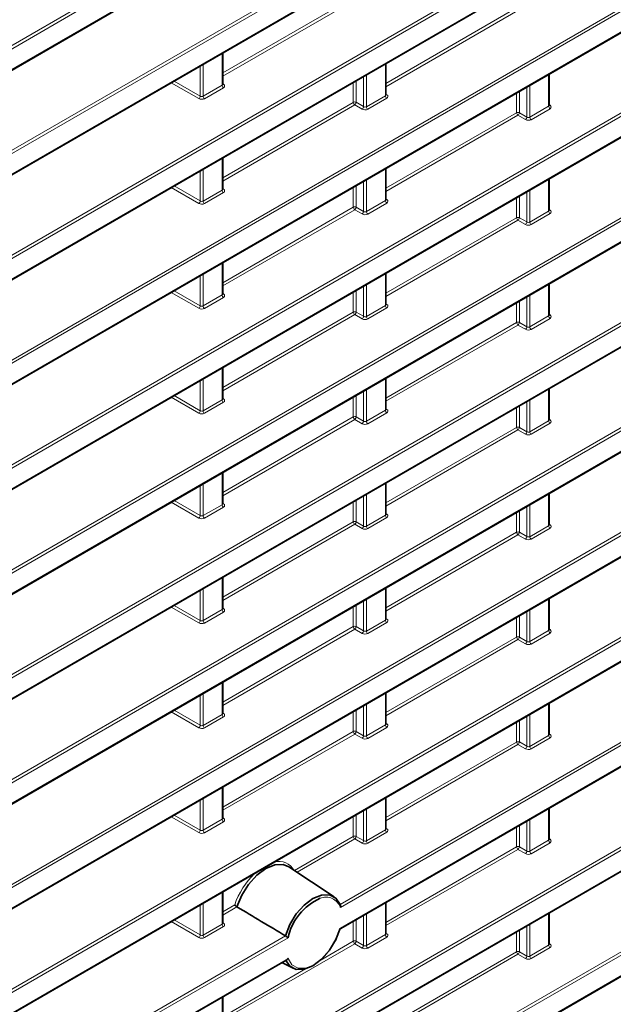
# Model space of a CAD drawing. Header units: millimetres. Extents: x 0 to 1118, y 0 to 864.
# Tile 50 of 256: x 254 to 269, y 179 to 203. Entities that reach past the tile are written whole.
import ezdxf

# ---------------------------------------------------------------- set-up
doc = ezdxf.new("R2010")
doc.units = ezdxf.units.MM

msp = doc.modelspace()

# ---------------------------------------------------------------- linework, layer by layer
at = {"color": 7, "linetype": 'Continuous', "lineweight": 18}
for p, q in [((187.6368, 160.9686), (321.3809, 238.1774)), ((321.4144, 238.1173), (187.6703, 160.9085)), ((187.6703, 160.4082), (321.4144, 237.6171)), ((187.6368, 158.4169), (321.3809, 235.6257)), ((321.4144, 235.5656), (187.6703, 158.3568)), ((187.6703, 157.8565), (321.4144, 235.0654)), ((187.6368, 155.8652), (321.3809, 233.074)), ((321.4144, 233.0139), (187.6703, 155.8051)), ((187.6703, 155.3049), (321.4144, 232.5137)), ((187.6368, 153.3135), (321.3809, 230.5224)), ((321.4144, 230.4622), (187.6703, 153.2534)), ((187.6703, 152.7532), (321.4144, 229.962)), ((187.6368, 150.7618), (321.3809, 227.9707)), ((321.4144, 227.9106), (187.6703, 150.7017)), ((187.6703, 150.2015), (321.4144, 227.4103)), ((187.6368, 148.2101), (321.3809, 225.419)), ((321.4144, 225.3589), (187.6703, 148.15)), ((187.6703, 147.6498), (321.4144, 224.8586)), ((187.6368, 145.6584), (321.3809, 222.8673)), ((321.4144, 222.8072), (187.6703, 145.5983)), ((187.6703, 145.0981), (321.4144, 222.307)), ((187.6368, 143.1067), (321.3809, 220.3156)), ((321.4144, 220.2555), (187.6703, 143.0466)), ((187.6703, 142.5464), (321.4144, 219.7553)), ((187.6368, 140.555), (321.3809, 217.7639)), ((321.4144, 217.7038), (187.6703, 140.4949)), ((187.6703, 139.9947), (321.4144, 217.2036)), ((262.1541, 181.0213), (321.3809, 215.2122)), ((321.4144, 215.1521), (262.1628, 180.9469)), ((262.1628, 180.4467), (321.4144, 214.6519)), ((187.6368, 135.4517), (321.3809, 212.6605)), ((321.4144, 212.6004), (187.6703, 135.3916)), ((187.6703, 134.8913), (321.4144, 212.1002)), ((187.6368, 132.9), (321.3809, 210.1088)), ((321.4144, 210.0487), (187.6703, 132.8399)), ((187.6703, 132.3396), (321.4144, 209.5485)), ((237.9357, 192.5572), (260.8289, 205.7732)), ((260.8872, 205.7274), (237.9444, 192.4828)), ((237.9444, 191.9826), (260.8872, 205.2272)), ((259.2964, 201.2545), (262.4777, 203.0911)), ((262.5112, 203.031), (259.2964, 201.1751)), ((263.2739, 200.999), (266.4552, 202.8355)), ((266.4887, 202.7754), (263.2739, 200.9195)), ((259.2818, 200.9561), (259.2818, 201.7318)), ((258.7497, 200.6917), (258.7497, 201.4246)), ((258.8185, 201.4643), (258.8185, 200.6887)), ((263.2592, 200.7005), (263.2592, 201.4762)), ((258.7144, 200.6305), (258.0443, 201.0174)), ((258.1149, 201.0582), (258.7497, 200.6917)), ((262.4777, 200.5394), (262.4777, 201.0251)), ((262.5466, 201.0648), (262.5466, 200.5404)), ((262.7272, 200.4361), (262.7272, 201.1691)), ((262.796, 201.2088), (262.796, 200.4331)), ((267.2355, 200.4443), (267.2355, 201.22)), ((258.8185, 200.6887), (259.2818, 200.9561)), ((259.3153, 200.896), (258.852, 200.6286)), ((259.2964, 200.9953), (259.3189, 200.9795)), ((266.524, 200.8093), (266.524, 200.2849)), ((266.7047, 200.1806), (266.7047, 200.9135)), ((266.7735, 200.9533), (266.7735, 200.1776)), ((259.2964, 198.7028), (262.4777, 200.5394)), ((262.5466, 200.5404), (262.7272, 200.4361)), ((262.796, 200.4331), (263.2592, 200.7005)), ((263.2927, 200.6404), (262.8295, 200.373)), ((263.2739, 200.7398), (263.2963, 200.7239)), ((266.4552, 200.2838), (266.4552, 200.7695)), ((262.5112, 200.4793), (259.2964, 198.6234)), ((262.6919, 200.375), (262.5112, 200.4793)), ((266.7735, 200.1776), (267.2355, 200.4443)), ((267.269, 200.3842), (266.807, 200.1175)), ((267.2502, 200.4826), (267.2702, 200.4693)), ((263.2739, 198.4473), (266.4552, 200.2838)), ((266.4887, 200.2237), (263.2739, 198.3678)), ((266.6694, 200.1195), (266.4887, 200.2237)), ((266.524, 200.2849), (266.7047, 200.1806)), ((259.2818, 198.4044), (259.2818, 199.1801)), ((258.7497, 198.14), (258.7497, 198.8729)), ((258.8185, 198.9127), (258.8185, 198.137)), ((263.2592, 198.1489), (263.2592, 198.9245)), ((262.796, 198.6571), (262.796, 197.8814)), ((267.2355, 197.8926), (267.2355, 198.6683)), ((258.7144, 198.0788), (258.0443, 198.4657)), ((258.1149, 198.5065), (258.7497, 198.14)), ((258.8185, 198.137), (259.2818, 198.4044)), ((259.2964, 198.4436), (259.3189, 198.4278)), ((262.4777, 197.9877), (262.4777, 198.4734)), ((262.5466, 198.5131), (262.5466, 197.9887)), ((262.7272, 197.8845), (262.7272, 198.6174)), ((266.7735, 198.4016), (266.7735, 197.6259)), ((259.3153, 198.3443), (258.852, 198.0769)), ((262.796, 197.8814), (263.2592, 198.1489)), ((263.2739, 198.1881), (263.2963, 198.1722)), ((266.4552, 197.7322), (266.4552, 198.2178)), ((266.524, 198.2576), (266.524, 197.7332)), ((266.7047, 197.6289), (266.7047, 198.3618)), ((259.2964, 196.1511), (262.4777, 197.9877)), ((262.5112, 197.9276), (259.2964, 196.0717)), ((262.6919, 197.8233), (262.5112, 197.9276)), ((262.5466, 197.9887), (262.7272, 197.8845)), ((263.2927, 198.0887), (262.8295, 197.8213)), ((267.2502, 197.9309), (267.2702, 197.9176)), ((263.2739, 195.8956), (266.4552, 197.7322)), ((266.4887, 197.672), (263.2739, 195.8161)), ((266.6694, 197.5678), (266.4887, 197.672)), ((266.524, 197.7332), (266.7047, 197.6289)), ((266.7735, 197.6259), (267.2355, 197.8926)), ((267.269, 197.8325), (266.807, 197.5658)), ((259.2818, 195.8527), (259.2818, 196.6284)), ((258.7497, 195.5883), (258.7497, 196.3212)), ((258.8185, 196.361), (258.8185, 195.5853)), ((263.2592, 195.5972), (263.2592, 196.3728)), ((262.7272, 195.3328), (262.7272, 196.0657)), ((262.796, 196.1054), (262.796, 195.3298)), ((267.2355, 195.3409), (267.2355, 196.1166)), ((258.7144, 195.5272), (258.0443, 195.914)), ((258.1149, 195.9548), (258.7497, 195.5883)), ((258.8185, 195.5853), (259.2818, 195.8527)), ((259.3153, 195.7926), (258.852, 195.5252)), ((259.2964, 195.8919), (259.3189, 195.8761)), ((262.4777, 195.436), (262.4777, 195.9217)), ((262.5466, 195.9614), (262.5466, 195.437)), ((266.7047, 195.0772), (266.7047, 195.8102)), ((266.7735, 195.8499), (266.7735, 195.0742)), ((262.796, 195.3298), (263.2592, 195.5972)), ((263.2927, 195.5371), (262.8295, 195.2696)), ((263.2739, 195.6364), (263.2963, 195.6206)), ((266.4552, 195.1805), (266.4552, 195.6662)), ((266.524, 195.7059), (266.524, 195.1815)), ((259.2964, 193.5995), (262.4777, 195.436)), ((262.5112, 195.3759), (259.2964, 193.52)), ((262.6919, 195.2716), (262.5112, 195.3759)), ((262.5466, 195.437), (262.7272, 195.3328)), ((266.7735, 195.0742), (267.2355, 195.3409)), ((267.269, 195.2808), (266.807, 195.0141)), ((267.2502, 195.3792), (267.2702, 195.366)), ((263.2739, 193.3439), (266.4552, 195.1805)), ((266.4887, 195.1204), (263.2739, 193.2645)), ((266.6694, 195.0161), (266.4887, 195.1204)), ((266.524, 195.1815), (266.7047, 195.0772)), ((259.2818, 193.301), (259.2818, 194.0767)), ((258.7497, 193.0366), (258.7497, 193.7696)), ((258.8185, 193.8093), (258.8185, 193.0336)), ((263.2592, 193.0455), (263.2592, 193.8211)), ((258.7144, 192.9755), (258.0443, 193.3623)), ((258.1149, 193.4031), (258.7497, 193.0366)), ((262.4777, 192.8843), (262.4777, 193.37)), ((262.5466, 193.4097), (262.5466, 192.8854)), ((262.7272, 192.7811), (262.7272, 193.514)), ((262.796, 193.5537), (262.796, 192.7781)), ((267.2355, 192.7892), (267.2355, 193.5649)), ((258.8185, 193.0336), (259.2818, 193.301)), ((259.3153, 193.2409), (258.852, 192.9735)), ((259.2964, 193.3402), (259.3189, 193.3244)), ((266.4552, 192.6288), (266.4552, 193.1145)), ((266.524, 193.1542), (266.524, 192.6298)), ((266.7047, 192.5255), (266.7047, 193.2585)), ((266.7735, 193.2982), (266.7735, 192.5225)), ((259.2964, 191.0478), (262.4777, 192.8843)), ((262.5466, 192.8854), (262.7272, 192.7811)), ((262.796, 192.7781), (263.2592, 193.0455)), ((263.2927, 192.9854), (262.8295, 192.7179)), ((263.2739, 193.0847), (263.2963, 193.0689)), ((262.5112, 192.8242), (259.2964, 190.9683)), ((262.6919, 192.7199), (262.5112, 192.8242)), ((266.7735, 192.5225), (267.2355, 192.7892)), ((267.269, 192.7291), (266.807, 192.4624)), ((267.2502, 192.8275), (267.2702, 192.8143)), ((263.2739, 190.7922), (266.4552, 192.6288)), ((266.4887, 192.5687), (263.2739, 190.7128)), ((266.6694, 192.4644), (266.4887, 192.5687)), ((266.524, 192.6298), (266.7047, 192.5255)), ((259.2818, 190.7493), (259.2818, 191.525)), ((258.7497, 190.4849), (258.7497, 191.2179)), ((258.8185, 191.2576), (258.8185, 190.4819)), ((263.2592, 190.4938), (263.2592, 191.2695)), ((262.7272, 190.2294), (262.7272, 190.9623)), ((262.796, 191.002), (262.796, 190.2264)), ((267.2355, 190.2376), (267.2355, 191.0132)), ((258.7144, 190.4238), (258.0443, 190.8106)), ((258.1149, 190.8514), (258.7497, 190.4849)), ((258.8185, 190.4819), (259.2818, 190.7493)), ((259.2964, 190.7886), (259.3189, 190.7727)), ((262.4777, 190.3326), (262.4777, 190.8183)), ((262.5466, 190.858), (262.5466, 190.3337)), ((266.7735, 190.7465), (266.7735, 189.9708)), ((259.3153, 190.6892), (258.852, 190.4218)), ((262.796, 190.2264), (263.2592, 190.4938)), ((263.2739, 190.533), (263.2963, 190.5172)), ((266.4552, 190.0771), (266.4552, 190.5628)), ((266.524, 190.6025), (266.524, 190.0781)), ((266.7047, 189.9738), (266.7047, 190.7068)), ((259.2964, 188.4961), (262.4777, 190.3326)), ((262.5112, 190.2725), (259.2964, 188.4166)), ((262.6919, 190.1682), (262.5112, 190.2725)), ((262.5466, 190.3337), (262.7272, 190.2294)), ((263.2927, 190.4337), (262.8295, 190.1663)), ((266.7735, 189.9708), (267.2355, 190.2376)), ((267.2502, 190.2758), (267.2702, 190.2626)), ((263.2739, 188.2405), (266.4552, 190.0771)), ((266.4887, 190.017), (263.2739, 188.1611)), ((266.6694, 189.9127), (266.4887, 190.017)), ((266.524, 190.0781), (266.7047, 189.9738)), ((267.269, 190.1774), (266.807, 189.9107)), ((259.2818, 188.1976), (259.2818, 188.9733)), ((258.7497, 187.9332), (258.7497, 188.6662)), ((258.8185, 188.7059), (258.8185, 187.9302)), ((263.2592, 187.9421), (263.2592, 188.7178)), ((262.7272, 187.6777), (262.7272, 188.4106)), ((262.796, 188.4504), (262.796, 187.6747)), ((267.2355, 187.6859), (267.2355, 188.4615)), ((258.7144, 187.8721), (258.0443, 188.2589)), ((258.1149, 188.2997), (258.7497, 187.9332)), ((258.8185, 187.9302), (259.2818, 188.1976)), ((259.3153, 188.1375), (258.852, 187.8701)), ((259.2964, 188.2369), (259.3189, 188.221)), ((262.4777, 187.7809), (262.4777, 188.2666)), ((262.5466, 188.3064), (262.5466, 187.782)), ((266.7047, 187.4222), (266.7047, 188.1551)), ((266.7735, 188.1948), (266.7735, 187.4191)), ((262.796, 187.6747), (263.2592, 187.9421)), ((263.2927, 187.882), (262.8295, 187.6146)), ((263.2739, 187.9813), (263.2963, 187.9655)), ((266.4552, 187.5254), (266.4552, 188.0111)), ((266.524, 188.0508), (266.524, 187.5264)), ((259.2964, 185.9444), (262.4777, 187.7809)), ((262.5112, 187.7208), (259.2964, 185.8649)), ((262.6919, 187.6165), (262.5112, 187.7208)), ((262.5466, 187.782), (262.7272, 187.6777)), ((266.7735, 187.4191), (267.2355, 187.6859)), ((267.269, 187.6258), (266.807, 187.359)), ((267.2502, 187.7241), (267.2702, 187.7109)), ((263.2739, 185.6888), (266.4552, 187.5254)), ((266.4887, 187.4653), (263.2739, 185.6094)), ((266.6694, 187.361), (266.4887, 187.4653)), ((266.524, 187.5264), (266.7047, 187.4222)), ((259.2818, 185.6459), (259.2818, 186.4216)), ((263.2592, 185.3904), (263.2592, 186.1661)), ((258.7497, 185.3815), (258.7497, 186.1145)), ((258.8185, 186.1542), (258.8185, 185.3785)), ((258.7144, 185.3204), (258.0443, 185.7073)), ((258.1149, 185.748), (258.7497, 185.3815)), ((259.2964, 185.6852), (259.3189, 185.6693)), ((262.4777, 185.2292), (262.4777, 185.7149)), ((262.5466, 185.7547), (262.5466, 185.2303)), ((262.7272, 185.126), (262.7272, 185.8589)), ((262.796, 185.8987), (262.796, 185.123)), ((267.2355, 185.1342), (267.2355, 185.9098)), ((258.8185, 185.3785), (259.2818, 185.6459)), ((259.3153, 185.5858), (258.852, 185.3184)), ((266.4552, 184.9737), (266.4552, 185.4594)), ((266.524, 185.4991), (266.524, 184.9747)), ((266.7047, 184.8705), (266.7047, 185.6034)), ((266.7735, 185.6431), (266.7735, 184.8674)), ((259.2964, 183.3927), (262.4777, 185.2292)), ((262.5466, 185.2303), (262.7272, 185.126)), ((262.796, 185.123), (263.2592, 185.3904)), ((263.2927, 185.3303), (262.8295, 185.0629)), ((263.2739, 185.4296), (263.2963, 185.4138)), ((262.5112, 185.1691), (259.2964, 183.3132)), ((262.6919, 185.0649), (262.5112, 185.1691)), ((263.2739, 183.1372), (266.4552, 184.9737)), ((266.524, 184.9747), (266.7047, 184.8705)), ((266.7735, 184.8674), (267.2355, 185.1342)), ((267.269, 185.0741), (266.807, 184.8073)), ((267.2502, 185.1724), (267.2702, 185.1592)), ((266.4887, 184.9136), (263.2739, 183.0577)), ((266.6694, 184.8093), (266.4887, 184.9136)), ((259.2818, 183.0943), (259.2818, 183.8699)), ((258.7497, 182.8299), (258.7497, 183.5628)), ((258.8185, 183.6025), (258.8185, 182.8268)), ((263.2592, 182.8387), (263.2592, 183.6144)), ((262.7272, 182.5743), (262.7272, 183.3072)), ((262.796, 183.347), (262.796, 182.5713)), ((267.2355, 182.5825), (267.2355, 183.3582)), ((258.7144, 182.7687), (258.0443, 183.1556)), ((258.1149, 183.1963), (258.7497, 182.8299)), ((258.8185, 182.8268), (259.2818, 183.0943)), ((259.2964, 183.1335), (259.3189, 183.1177)), ((262.4777, 182.6776), (262.4777, 183.1632)), ((262.5466, 183.203), (262.5466, 182.6786)), ((266.7047, 182.3188), (266.7047, 183.0517)), ((266.7735, 183.0914), (266.7735, 182.3158)), ((259.3153, 183.0341), (258.852, 182.7667)), ((262.796, 182.5713), (263.2592, 182.8387)), ((263.2739, 182.8779), (263.2963, 182.8621)), ((266.4552, 182.422), (266.4552, 182.9077)), ((266.524, 182.9474), (266.524, 182.4231)), ((261.0433, 181.8495), (262.4777, 182.6776)), ((262.5112, 182.6174), (261.1072, 181.8069)), ((262.6919, 182.5132), (262.5112, 182.6174)), ((262.5466, 182.6786), (262.7272, 182.5743)), ((263.2927, 182.7786), (262.8295, 182.5112)), ((266.7735, 182.3158), (267.2355, 182.5825)), ((267.2502, 182.6207), (267.2702, 182.6075)), ((263.2739, 180.5855), (266.4552, 182.422)), ((266.4887, 182.3619), (263.2739, 180.506)), ((266.6694, 182.2576), (266.4887, 182.3619)), ((266.524, 182.4231), (266.7047, 182.3188)), ((267.269, 182.5224), (266.807, 182.2556)), ((259.2818, 180.5426), (259.2818, 181.3182)), ((258.7497, 180.2782), (258.7497, 181.0111)), ((258.8185, 181.0508), (258.8185, 180.2752)), ((259.2964, 180.841), (259.5888, 181.0098)), ((259.6449, 180.9627), (259.2964, 180.7615)), ((263.2592, 180.287), (263.2592, 181.0627)), ((262.5466, 180.6513), (262.5466, 180.1269)), ((262.7272, 180.0226), (262.7272, 180.7556)), ((262.796, 180.7953), (262.796, 180.0196)), ((267.2355, 180.0308), (267.2355, 180.8065)), ((258.7144, 180.217), (258.0443, 180.6039)), ((258.1149, 180.6446), (258.7497, 180.2782)), ((258.8185, 180.2752), (259.2818, 180.5426)), ((259.3153, 180.4825), (258.852, 180.215)), ((259.2964, 180.5818), (259.3189, 180.566)), ((262.4777, 180.1259), (262.4777, 180.6116)), ((266.7047, 179.7671), (266.7047, 180.5)), ((266.7735, 180.5397), (266.7735, 179.7641)), ((237.9357, 167.0403), (260.8289, 180.2563)), ((260.8872, 180.2105), (237.9444, 166.9659)), ((262.796, 180.0196), (263.2592, 180.287)), ((263.2927, 180.2269), (262.8295, 179.9595)), ((263.2739, 180.3263), (263.2963, 180.3104)), ((266.4552, 179.8703), (266.4552, 180.356)), ((266.524, 180.3957), (266.524, 179.8714)), ((262.5112, 180.0658), (259.2964, 178.2099)), ((261.6726, 179.6611), (262.4777, 180.1259)), ((262.6919, 179.9615), (262.5112, 180.0658)), ((262.5466, 180.1269), (262.7272, 180.0226)), ((266.7735, 179.7641), (267.2355, 180.0308)), ((267.269, 179.9707), (266.807, 179.704)), ((267.2502, 180.0691), (267.2702, 180.0558)), ((237.9444, 166.4657), (260.8872, 179.7103)), ((263.2739, 178.0338), (266.4552, 179.8703)), ((266.4887, 179.8102), (263.2739, 177.9543)), ((266.6694, 179.7059), (266.4887, 179.8102)), ((266.524, 179.8714), (266.7047, 179.7671)), ((259.2964, 178.2893), (261.3104, 179.452)), ((259.2818, 177.9909), (259.2818, 178.7666))]:
    msp.add_line(p, q, dxfattribs=at)
at = {"color": 7, "linetype": 'Continuous', "lineweight": 35}
for p, q in [((187.6599, 160.3853), (321.4041, 237.5942)), ((187.6599, 157.8337), (321.4041, 235.0425)), ((187.6599, 155.282), (321.4041, 232.4908)), ((187.6599, 152.7303), (321.4041, 229.9391)), ((187.6599, 150.1786), (321.4041, 227.3874)), ((187.6599, 147.6269), (321.4041, 224.8358)), ((187.6599, 145.0752), (321.4041, 222.2841)), ((187.6599, 142.5235), (321.4041, 219.7324)), ((187.6599, 139.9718), (321.4041, 217.1807)), ((262.1699, 180.4339), (321.4041, 214.629)), ((187.6599, 134.8684), (321.4041, 212.0773)), ((187.6599, 132.3168), (321.4041, 209.5256)), ((237.9515, 191.9698), (260.8594, 205.1942)), ((259.2964, 200.9778), (259.2964, 201.7402)), ((263.2739, 200.7222), (263.2739, 201.4847)), ((267.2502, 200.466), (267.2502, 201.2284)), ((259.2964, 198.4261), (259.2964, 199.1885)), ((263.2739, 198.1705), (263.2739, 198.933)), ((267.2502, 197.9143), (267.2502, 198.6768)), ((259.2964, 195.8744), (259.2964, 196.6368)), ((263.2739, 195.6188), (263.2739, 196.3813)), ((267.2502, 195.3626), (267.2502, 196.1251)), ((259.2964, 193.3227), (259.2964, 194.0851)), ((263.2739, 193.0671), (263.2739, 193.8296)), ((267.2502, 192.8109), (267.2502, 193.5734)), ((259.2964, 190.771), (259.2964, 191.5335)), ((263.2739, 190.5155), (263.2739, 191.2779)), ((267.2502, 190.2592), (267.2502, 191.0217)), ((259.2964, 188.2193), (259.2964, 188.9818)), ((263.2739, 187.9638), (263.2739, 188.7262)), ((267.2502, 187.7075), (267.2502, 188.47)), ((259.2964, 185.6676), (259.2964, 186.4301)), ((263.2739, 185.4121), (263.2739, 186.1745)), ((267.2502, 185.1558), (267.2502, 185.9183)), ((259.2964, 183.1159), (259.2964, 183.8784)), ((263.2739, 182.8604), (263.2739, 183.6228)), ((267.2502, 182.6041), (267.2502, 183.3666)), ((262.0109, 181.2048), (260.911, 181.9376)), ((259.2964, 180.5642), (259.2964, 181.3267)), ((263.2739, 180.3087), (263.2739, 181.0712)), ((267.2502, 180.0525), (267.2502, 180.8149)), ((237.9515, 166.4529), (260.8594, 179.6773)), ((260.7348, 179.6054), (261.0092, 179.4696)), ((259.2964, 178.0125), (259.2964, 178.775))]:
    msp.add_line(p, q, dxfattribs=at)
at = {"color": 7, "linetype": 'Continuous', "lineweight": 35, "flags": 128}
for points in [[(260.911, 181.9376), (260.7667, 181.9945), (260.5662, 181.9856), (260.3476, 181.8961), (260.129, 181.7333), (259.9285, 181.5106), (259.7625, 181.2465), (259.6449, 180.9627)], [(260.8289, 180.2563), (260.9338, 180.5312), (261.0891, 180.7894), (261.2808, 181.0078), (261.4915, 181.1665), (261.7023, 181.2511), (261.894, 181.2541), (262.0493, 181.1751), (262.1541, 181.0213)], [(262.1541, 180.4396), (262.0493, 180.1647), (261.894, 179.9064), (261.7023, 179.688), (261.4915, 179.5294), (261.2808, 179.4447), (261.0891, 179.4417), (260.9338, 179.5207), (260.8289, 179.6745)]]:
    msp.add_lwpolyline(points, dxfattribs=at)
at = {"color": 7, "linetype": 'Continuous', "lineweight": 18, "flags": 128}
msp.add_lwpolyline([(260.8872, 179.7103), (260.984, 179.5529), (261.1327, 179.4699), (261.319, 179.4691), (261.525, 179.5508), (261.731, 179.707), (261.9173, 179.9228), (262.066, 180.1775), (262.1628, 180.4467)], dxfattribs=at)
at = {"color": 7, "linetype": 'Continuous', "lineweight": 18}
for centre, radius, start, end in [((259.3591, 200.9598), 0.0774, 182.73424, 235.53336), ((259.3037, 201.004), 0.0288, 255.19806, 301.84826), ((258.6651, 200.6998), 0.085, 305.44584, 354.55416), ((258.8958, 200.6924), 0.0774, 182.73424, 235.53336), ((262.5132, 200.4706), 0.0774, 64.47048, 117.26164), ((262.555, 200.5431), 0.0774, 182.73424, 235.53336), ((262.462, 200.5485), 0.085, 305.44584, 354.55416), ((263.3365, 200.7042), 0.0774, 182.73424, 235.53336), ((263.2811, 200.7484), 0.0288, 255.19806, 301.84826), ((262.6426, 200.4442), 0.085, 305.44584, 354.55416), ((262.8733, 200.4368), 0.0774, 182.73424, 235.53336), ((267.3128, 200.448), 0.0774, 182.73424, 235.53336), ((267.2547, 200.4928), 0.0281, 259.94532, 303.58137), ((266.4907, 200.215), 0.0774, 64.47048, 117.26164), ((266.5325, 200.2875), 0.0774, 182.73424, 235.53336), ((266.4395, 200.2929), 0.085, 305.44584, 354.55416), ((266.6201, 200.1887), 0.085, 305.44584, 354.55416), ((266.8508, 200.1813), 0.0774, 182.73424, 235.53336), ((259.3591, 198.4081), 0.0774, 182.73424, 235.53336), ((259.3037, 198.4523), 0.0288, 255.19806, 301.84826), ((263.3365, 198.1525), 0.0774, 182.73424, 235.53336), ((263.2811, 198.1967), 0.0288, 255.19806, 301.84826), ((258.6651, 198.1481), 0.085, 305.44584, 354.55416), ((258.8958, 198.1407), 0.0774, 182.73424, 235.53336), ((262.5132, 197.9189), 0.0774, 64.47048, 117.26164), ((262.555, 197.9914), 0.0774, 182.73424, 235.53336), ((262.462, 197.9968), 0.085, 305.44584, 354.55416), ((267.2547, 197.9411), 0.0281, 259.94532, 303.58137), ((262.6426, 197.8925), 0.085, 305.44584, 354.55416), ((262.8733, 197.8851), 0.0774, 182.73424, 235.53336), ((266.4907, 197.6633), 0.0774, 64.47048, 117.26164), ((266.5325, 197.7358), 0.0774, 182.73424, 235.53336), ((266.4395, 197.7413), 0.085, 305.44584, 354.55416), ((267.3128, 197.8963), 0.0774, 182.73424, 235.53336), ((266.6201, 197.637), 0.085, 305.44584, 354.55416), ((266.8508, 197.6296), 0.0774, 182.73424, 235.53336), ((259.3591, 195.8564), 0.0774, 182.73424, 235.53336), ((259.3037, 195.9006), 0.0288, 255.19806, 301.84826), ((258.6651, 195.5964), 0.085, 305.44584, 354.55416), ((258.8958, 195.589), 0.0774, 182.73424, 235.53336), ((263.3365, 195.6009), 0.0774, 182.73424, 235.53336), ((263.2811, 195.645), 0.0288, 255.19806, 301.84826), ((262.5132, 195.3672), 0.0774, 64.47048, 117.26164), ((262.555, 195.4397), 0.0774, 182.73424, 235.53336), ((262.462, 195.4451), 0.085, 305.44584, 354.55416), ((262.6426, 195.3408), 0.085, 305.44584, 354.55416), ((262.8733, 195.3334), 0.0774, 182.73424, 235.53336), ((267.3128, 195.3446), 0.0774, 182.73424, 235.53336), ((267.2547, 195.3894), 0.0281, 259.94532, 303.58137), ((266.4907, 195.1117), 0.0774, 64.47048, 117.26164), ((266.5325, 195.1842), 0.0774, 182.73424, 235.53336), ((266.4395, 195.1896), 0.085, 305.44584, 354.55416), ((266.6201, 195.0853), 0.085, 305.44584, 354.55416), ((266.8508, 195.0779), 0.0774, 182.73424, 235.53336), ((259.3591, 193.3047), 0.0774, 182.73424, 235.53336), ((259.3037, 193.3489), 0.0288, 255.19806, 301.84826), ((258.6651, 193.0447), 0.085, 305.44584, 354.55416), ((258.8958, 193.0373), 0.0774, 182.73424, 235.53336), ((262.5132, 192.8155), 0.0774, 64.47048, 117.26164), ((262.555, 192.888), 0.0774, 182.73424, 235.53336), ((262.462, 192.8934), 0.085, 305.44584, 354.55416), ((263.3365, 193.0492), 0.0774, 182.73424, 235.53336), ((263.2811, 193.0933), 0.0288, 255.19806, 301.84826), ((262.6426, 192.7891), 0.085, 305.44584, 354.55416), ((262.8733, 192.7818), 0.0774, 182.73424, 235.53336), ((266.4907, 192.56), 0.0774, 64.47048, 117.26164), ((267.3128, 192.7929), 0.0774, 182.73424, 235.53336), ((267.2547, 192.8377), 0.0281, 259.94532, 303.58137), ((266.5325, 192.6325), 0.0774, 182.73424, 235.53336), ((266.4395, 192.6379), 0.085, 305.44584, 354.55416), ((266.6201, 192.5336), 0.085, 305.44584, 354.55416), ((266.8508, 192.5262), 0.0774, 182.73424, 235.53336), ((259.3591, 190.753), 0.0774, 182.73424, 235.53336), ((259.3037, 190.7972), 0.0288, 255.19806, 301.84826), ((258.6651, 190.493), 0.085, 305.44584, 354.55416), ((258.8958, 190.4856), 0.0774, 182.73424, 235.53336), ((263.3365, 190.4975), 0.0774, 182.73424, 235.53336), ((263.2811, 190.5416), 0.0288, 255.19806, 301.84826), ((262.5132, 190.2638), 0.0774, 64.47048, 117.26164), ((262.555, 190.3363), 0.0774, 182.73424, 235.53336), ((262.462, 190.3417), 0.085, 305.44584, 354.55416), ((267.3128, 190.2412), 0.0774, 182.73424, 235.53336), ((267.2547, 190.286), 0.0281, 259.94532, 303.58137), ((262.6426, 190.2374), 0.085, 305.44584, 354.55416), ((262.8733, 190.2301), 0.0774, 182.73424, 235.53336), ((266.4907, 190.0083), 0.0774, 64.47048, 117.26164), ((266.5325, 190.0808), 0.0774, 182.73424, 235.53336), ((266.4395, 190.0862), 0.085, 305.44584, 354.55416), ((266.6201, 189.9819), 0.085, 305.44584, 354.55416), ((266.8508, 189.9745), 0.0774, 182.73424, 235.53336), ((259.3591, 188.2013), 0.0774, 182.73424, 235.53336), ((259.3037, 188.2455), 0.0288, 255.19806, 301.84826), ((258.6651, 187.9413), 0.085, 305.44584, 354.55416), ((258.8958, 187.9339), 0.0774, 182.73424, 235.53336), ((263.3365, 187.9458), 0.0774, 182.73424, 235.53336), ((263.2811, 187.99), 0.0288, 255.19806, 301.84826), ((262.5132, 187.7121), 0.0774, 64.47048, 117.26164), ((262.555, 187.7846), 0.0774, 182.73424, 235.53336), ((262.462, 187.79), 0.085, 305.44584, 354.55416), ((262.6426, 187.6858), 0.085, 305.44584, 354.55416), ((262.8733, 187.6784), 0.0774, 182.73424, 235.53336), ((267.3128, 187.6896), 0.0774, 182.73424, 235.53336), ((267.2547, 187.7343), 0.0281, 259.94532, 303.58137), ((266.4907, 187.4566), 0.0774, 64.47048, 117.26164), ((266.5325, 187.5291), 0.0774, 182.73424, 235.53336), ((266.4395, 187.5345), 0.085, 305.44584, 354.55416), ((266.6201, 187.4302), 0.085, 305.44584, 354.55416), ((266.8508, 187.4228), 0.0774, 182.73424, 235.53336), ((259.3591, 185.6496), 0.0774, 182.73424, 235.53336), ((259.3037, 185.6938), 0.0288, 255.19806, 301.84826), ((258.6651, 185.3896), 0.085, 305.44584, 354.55416), ((258.8958, 185.3822), 0.0774, 182.73424, 235.53336), ((262.5132, 185.1604), 0.0774, 64.47048, 117.26164), ((262.555, 185.2329), 0.0774, 182.73424, 235.53336), ((262.462, 185.2383), 0.085, 305.44584, 354.55416), ((263.3365, 185.3941), 0.0774, 182.73424, 235.53336), ((263.2811, 185.4383), 0.0288, 255.19806, 301.84826), ((262.6426, 185.1341), 0.085, 305.44584, 354.55416), ((262.8733, 185.1267), 0.0774, 182.73424, 235.53336), ((266.4907, 184.9049), 0.0774, 64.47048, 117.26164), ((266.5325, 184.9774), 0.0774, 182.73424, 235.53336), ((266.4395, 184.9828), 0.085, 305.44584, 354.55416), ((267.3128, 185.1379), 0.0774, 182.73424, 235.53336), ((267.2547, 185.1826), 0.0281, 259.94532, 303.58137), ((266.6201, 184.8785), 0.085, 305.44584, 354.55416), ((266.8508, 184.8711), 0.0774, 182.73424, 235.53336), ((259.3591, 183.098), 0.0774, 182.73424, 235.53336), ((259.3037, 183.1421), 0.0288, 255.19806, 301.84826), ((258.6651, 182.8379), 0.085, 305.44584, 354.55416), ((258.8958, 182.8305), 0.0774, 182.73424, 235.53336), ((263.3365, 182.8424), 0.0774, 182.73424, 235.53336), ((263.2811, 182.8866), 0.0288, 255.19806, 301.84826), ((262.5132, 182.6088), 0.0774, 64.47048, 117.26164), ((262.555, 182.6812), 0.0774, 182.73424, 235.53336), ((262.462, 182.6867), 0.085, 305.44584, 354.55416), ((262.6426, 182.5824), 0.085, 305.44584, 354.55416), ((262.8733, 182.575), 0.0774, 182.73424, 235.53336), ((267.3128, 182.5862), 0.0774, 182.73424, 235.53336), ((267.2547, 182.6309), 0.0281, 259.94532, 303.58137), ((266.4907, 182.3532), 0.0774, 64.47048, 117.26164), ((266.5325, 182.4257), 0.0774, 182.73424, 235.53336), ((266.4395, 182.4311), 0.085, 305.44584, 354.55416), ((266.6201, 182.3268), 0.085, 305.44584, 354.55416), ((266.8508, 182.3195), 0.0774, 182.73424, 235.53336), ((260.6697, 181.6495), 0.4192, 28.13766, 106.14061), ((261.3878, 180.4059), 1.8977, 133.77147, 161.44299), ((261.8108, 180.8282), 0.3715, 18.63448, 112.44141), ((259.3591, 180.5463), 0.0774, 182.73424, 235.53336), ((259.3037, 180.5904), 0.0288, 255.19806, 301.84826), ((258.6651, 180.2862), 0.085, 305.44584, 354.55416), ((258.8958, 180.2788), 0.0774, 182.73424, 235.53336), ((263.3365, 180.2907), 0.0774, 182.73424, 235.53336), ((263.2811, 180.3349), 0.0288, 255.19806, 301.84826), ((262.5132, 180.0571), 0.0774, 64.47048, 117.26164), ((262.555, 180.1296), 0.0774, 182.73424, 235.53336), ((262.462, 180.135), 0.085, 305.44584, 354.55416), ((262.6426, 180.0307), 0.085, 305.44584, 354.55416), ((262.8733, 180.0233), 0.0774, 182.73424, 235.53336), ((267.3128, 180.0345), 0.0774, 182.73424, 235.53336), ((267.2547, 180.0792), 0.0281, 259.94532, 303.58137), ((266.4907, 179.8015), 0.0774, 64.47048, 117.26164), ((266.5325, 179.874), 0.0774, 182.73424, 235.53336), ((266.4395, 179.8794), 0.085, 305.44584, 354.55416), ((266.6201, 179.7751), 0.085, 305.44584, 354.55416), ((266.8508, 179.7678), 0.0774, 182.73424, 235.53336)]:
    msp.add_arc(centre, radius, start, end, dxfattribs=at)
at = {"color": 7, "linetype": 'Continuous', "lineweight": 35}
msp.add_arc((262.2305, 179.9163), 1.3751, 114.0998, 167.64511, dxfattribs=at)
at = {"color": 7, "linetype": 'Continuous', "lineweight": 18}
for centre, major_axis, ratio, start_param, end_param in [((259.2464, 200.9808), (0.0499, -0.0051), 0.6339088, 5.5620998, 6.347498), ((259.2445, 200.9411), (0.1, -0.0048), 0.6066673, 5.526852, 7.0452884), ((258.7813, 200.6737), (0.1, -0.0048), 0.6066673, 4.0084155, 5.526852), ((258.7832, 200.7134), (0.0499, -0.0051), 0.6339088, 4.0436634, 5.5620998), ((263.2239, 200.7252), (0.0499, -0.0051), 0.6339088, 5.5620998, 6.347498), ((263.222, 200.6855), (0.1, -0.0048), 0.6066673, 5.526852, 7.0452884), ((262.7588, 200.4181), (0.1, -0.0048), 0.6066673, 4.0084155, 5.526852), ((262.7606, 200.4578), (0.0499, -0.0051), 0.6339088, 4.0436634, 5.5620998), ((267.2002, 200.469), (0.0499, -0.0051), 0.6339088, 5.5620998, 6.347498), ((267.1983, 200.4293), (0.1, -0.0048), 0.6066673, 5.526852, 7.080195), ((266.7363, 200.1626), (0.1, -0.0048), 0.6066673, 4.0084155, 5.526852), ((266.7381, 200.2023), (0.0499, -0.0051), 0.6339088, 4.0436634, 5.5620998), ((259.2464, 198.4291), (0.0499, -0.0051), 0.6339088, 5.5620998, 6.347498), ((259.2445, 198.3894), (0.1, -0.0048), 0.6066673, 5.526852, 7.0452884), ((263.2239, 198.1735), (0.0499, -0.0051), 0.6339088, 5.5620998, 6.347498), ((263.222, 198.1338), (0.1, -0.0048), 0.6066673, 5.526852, 7.0452884), ((258.7813, 198.122), (0.1, -0.0048), 0.6066673, 4.0084155, 5.526852), ((258.7832, 198.1617), (0.0499, -0.0051), 0.6339088, 4.0436634, 5.5620998), ((267.2002, 197.9173), (0.0499, -0.0051), 0.6339088, 5.5620998, 6.347498), ((267.1983, 197.8776), (0.1, -0.0048), 0.6066673, 5.526852, 7.080195), ((262.7588, 197.8664), (0.1, -0.0048), 0.6066673, 4.0084155, 5.526852), ((262.7606, 197.9061), (0.0499, -0.0051), 0.6339088, 4.0436634, 5.5620998), ((266.7363, 197.6109), (0.1, -0.0048), 0.6066673, 4.0084155, 5.526852), ((266.7381, 197.6506), (0.0499, -0.0051), 0.6339088, 4.0436634, 5.5620998), ((259.2464, 195.8774), (0.0499, -0.0051), 0.6339088, 5.5620998, 6.347498), ((259.2445, 195.8377), (0.1, -0.0048), 0.6066673, 5.526852, 7.0452884), ((258.7813, 195.5703), (0.1, -0.0048), 0.6066673, 4.0084155, 5.526852), ((258.7832, 195.61), (0.0499, -0.0051), 0.6339088, 4.0436634, 5.5620998), ((263.2239, 195.6219), (0.0499, -0.0051), 0.6339088, 5.5620998, 6.347498), ((263.222, 195.5822), (0.1, -0.0048), 0.6066673, 5.526852, 7.0452884), ((262.7588, 195.3147), (0.1, -0.0048), 0.6066673, 4.0084155, 5.526852), ((262.7606, 195.3544), (0.0499, -0.0051), 0.6339088, 4.0436634, 5.5620998), ((267.2002, 195.3656), (0.0499, -0.0051), 0.6339088, 5.5620998, 6.347498), ((267.1983, 195.3259), (0.1, -0.0048), 0.6066673, 5.526852, 7.080195), ((266.7381, 195.0989), (0.0499, -0.0051), 0.6339088, 4.0436634, 5.5620998), ((266.7363, 195.0592), (0.1, -0.0048), 0.6066673, 4.0084155, 5.526852), ((259.2464, 193.3257), (0.0499, -0.0051), 0.6339088, 5.5620998, 6.347498), ((259.2445, 193.286), (0.1, -0.0048), 0.6066673, 5.526852, 7.0452884), ((258.7813, 193.0186), (0.1, -0.0048), 0.6066673, 4.0084155, 5.526852), ((258.7832, 193.0583), (0.0499, -0.0051), 0.6339088, 4.0436634, 5.5620998), ((263.2239, 193.0702), (0.0499, -0.0051), 0.6339088, 5.5620998, 6.347498), ((263.222, 193.0305), (0.1, -0.0048), 0.6066673, 5.526852, 7.0452884), ((262.7588, 192.763), (0.1, -0.0048), 0.6066673, 4.0084155, 5.526852), ((262.7606, 192.8028), (0.0499, -0.0051), 0.6339088, 4.0436634, 5.5620998), ((267.2002, 192.8139), (0.0499, -0.0051), 0.6339088, 5.5620998, 6.347498), ((267.1983, 192.7742), (0.1, -0.0048), 0.6066673, 5.526852, 7.080195), ((266.7363, 192.5075), (0.1, -0.0048), 0.6066673, 4.0084155, 5.526852), ((266.7381, 192.5472), (0.0499, -0.0051), 0.6339088, 4.0436634, 5.5620998), ((259.2464, 190.774), (0.0499, -0.0051), 0.6339088, 5.5620998, 6.347498), ((259.2445, 190.7343), (0.1, -0.0048), 0.6066673, 5.526852, 7.0452884), ((258.7832, 190.5066), (0.0499, -0.0051), 0.6339088, 4.0436634, 5.5620998), ((263.2239, 190.5185), (0.0499, -0.0051), 0.6339088, 5.5620998, 6.347498), ((263.222, 190.4788), (0.1, -0.0048), 0.6066673, 5.526852, 7.0452884), ((258.7813, 190.4669), (0.1, -0.0048), 0.6066673, 4.0084155, 5.526852), ((267.2002, 190.2622), (0.0499, -0.0051), 0.6339088, 5.5620998, 6.347498), ((267.1983, 190.2225), (0.1, -0.0048), 0.6066673, 5.526852, 7.080195), ((262.7588, 190.2114), (0.1, -0.0048), 0.6066673, 4.0084155, 5.526852), ((262.7606, 190.2511), (0.0499, -0.0051), 0.6339088, 4.0436634, 5.5620998), ((266.7363, 189.9558), (0.1, -0.0048), 0.6066673, 4.0084155, 5.526852), ((266.7381, 189.9955), (0.0499, -0.0051), 0.6339088, 4.0436634, 5.5620998), ((259.2464, 188.2223), (0.0499, -0.0051), 0.6339088, 5.5620998, 6.347498), ((259.2445, 188.1826), (0.1, -0.0048), 0.6066673, 5.526852, 7.0452884), ((258.7813, 187.9152), (0.1, -0.0048), 0.6066673, 4.0084155, 5.526852), ((258.7832, 187.9549), (0.0499, -0.0051), 0.6339088, 4.0436634, 5.5620998), ((263.2239, 187.9668), (0.0499, -0.0051), 0.6339088, 5.5620998, 6.347498), ((263.222, 187.9271), (0.1, -0.0048), 0.6066673, 5.526852, 7.0452884), ((262.7588, 187.6597), (0.1, -0.0048), 0.6066673, 4.0084155, 5.526852), ((262.7606, 187.6994), (0.0499, -0.0051), 0.6339088, 4.0436634, 5.5620998), ((267.2002, 187.7106), (0.0499, -0.0051), 0.6339088, 5.5620998, 6.347498), ((267.1983, 187.6709), (0.1, -0.0048), 0.6066673, 5.526852, 7.080195), ((266.7363, 187.4041), (0.1, -0.0048), 0.6066673, 4.0084155, 5.526852), ((266.7381, 187.4438), (0.0499, -0.0051), 0.6339088, 4.0436634, 5.5620998), ((259.2464, 185.6706), (0.0499, -0.0051), 0.6339088, 5.5620998, 6.347498), ((259.2445, 185.6309), (0.1, -0.0048), 0.6066673, 5.526852, 7.0452884), ((258.7813, 185.3635), (0.1, -0.0048), 0.6066673, 4.0084155, 5.526852), ((258.7832, 185.4032), (0.0499, -0.0051), 0.6339088, 4.0436634, 5.5620998), ((263.2239, 185.4151), (0.0499, -0.0051), 0.6339088, 5.5620998, 6.347498), ((263.222, 185.3754), (0.1, -0.0048), 0.6066673, 5.526852, 7.0452884), ((262.7588, 185.108), (0.1, -0.0048), 0.6066673, 4.0084155, 5.526852), ((262.7606, 185.1477), (0.0499, -0.0051), 0.6339088, 4.0436634, 5.5620998), ((267.2002, 185.1589), (0.0499, -0.0051), 0.6339088, 5.5620998, 6.347498), ((267.1983, 185.1192), (0.1, -0.0048), 0.6066673, 5.526852, 7.080195), ((266.7363, 184.8524), (0.1, -0.0048), 0.6066673, 4.0084155, 5.526852), ((266.7381, 184.8921), (0.0499, -0.0051), 0.6339088, 4.0436634, 5.5620998), ((259.2464, 183.1189), (0.0499, -0.0051), 0.6339088, 5.5620998, 6.347498), ((259.2445, 183.0792), (0.1, -0.0048), 0.6066673, 5.526852, 7.0452884), ((258.7832, 182.8515), (0.0499, -0.0051), 0.6339088, 4.0436634, 5.5620998), ((263.2239, 182.8634), (0.0499, -0.0051), 0.6339088, 5.5620998, 6.347498), ((263.222, 182.8237), (0.1, -0.0048), 0.6066673, 5.526852, 7.0452884), ((258.7813, 182.8118), (0.1, -0.0048), 0.6066673, 4.0084155, 5.526852), ((262.7606, 182.596), (0.0499, -0.0051), 0.6339088, 4.0436634, 5.5620998), ((267.2002, 182.6072), (0.0499, -0.0051), 0.6339088, 5.5620998, 6.347498), ((267.1983, 182.5675), (0.1, -0.0048), 0.6066673, 5.526852, 7.080195), ((262.7588, 182.5563), (0.1, -0.0048), 0.6066673, 4.0084155, 5.526852), ((266.7363, 182.3007), (0.1, -0.0048), 0.6066673, 4.0084155, 5.526852), ((266.7381, 182.3404), (0.0499, -0.0051), 0.6339088, 4.0436634, 5.5620998), ((259.2464, 180.5673), (0.0499, -0.0051), 0.6339088, 5.5620998, 6.347498), ((259.2445, 180.5276), (0.1, -0.0048), 0.6066673, 5.526852, 7.0452884), ((258.7813, 180.2601), (0.1, -0.0048), 0.6066673, 4.0084155, 5.526852), ((258.7832, 180.2998), (0.0499, -0.0051), 0.6339088, 4.0436634, 5.5620998), ((263.2239, 180.3117), (0.0499, -0.0051), 0.6339088, 5.5620998, 6.347498), ((263.222, 180.272), (0.1, -0.0048), 0.6066673, 5.526852, 7.0452884), ((262.7588, 180.0046), (0.1, -0.0048), 0.6066673, 4.0084155, 5.526852), ((262.7606, 180.0443), (0.0499, -0.0051), 0.6339088, 4.0436634, 5.5620998), ((267.2002, 180.0555), (0.0499, -0.0051), 0.6339088, 5.5620998, 6.347498), ((267.1983, 180.0158), (0.1, -0.0048), 0.6066673, 5.526852, 7.080195), ((266.7363, 179.7491), (0.1, -0.0048), 0.6066673, 4.0084155, 5.526852), ((266.7381, 179.7888), (0.0499, -0.0051), 0.6339088, 4.0436634, 5.5620998)]:
    msp.add_ellipse(centre, major_axis=major_axis, ratio=ratio, start_param=start_param, end_param=end_param, dxfattribs=at)
at = {"color": 7, "linetype": 'Continuous', "lineweight": 35}
for points, knots in [([(259.2969, 200.974), (259.297, 200.9738), (259.2972, 200.9734), (259.2968, 200.9761), (259.2966, 200.978)], [0, 0, 0, 0, 0.3061665, 1, 1, 1, 1]), ([(263.2744, 200.7184), (263.2744, 200.7183), (263.2747, 200.7179), (263.2743, 200.7206), (263.2741, 200.7224)], [0, 0, 0, 0, 0.3073582, 1, 1, 1, 1]), ([(267.2507, 200.4621), (267.2508, 200.462), (267.2512, 200.4613), (267.2507, 200.4639), (267.2502, 200.4661)], [0, 0, 0, 0, 0.2009086, 1, 1, 1, 1]), ([(259.2969, 198.4223), (259.297, 198.4222), (259.2972, 198.4217), (259.2968, 198.4244), (259.2966, 198.4263)], [0, 0, 0, 0, 0.30616654, 1, 1, 1, 1]), ([(263.2744, 198.1667), (263.2744, 198.1666), (263.2747, 198.1662), (263.2743, 198.1689), (263.2741, 198.1707)], [0, 0, 0, 0, 0.3073582, 1, 1, 1, 1]), ([(267.2507, 197.9104), (267.2508, 197.9103), (267.2512, 197.9096), (267.2507, 197.9123), (267.2502, 197.9144)], [0, 0, 0, 0, 0.2009086, 1, 1, 1, 1]), ([(259.2969, 195.8706), (259.297, 195.8705), (259.2972, 195.87), (259.2968, 195.8727), (259.2966, 195.8746)], [0, 0, 0, 0, 0.30616654, 1, 1, 1, 1]), ([(263.2744, 195.6151), (263.2744, 195.6149), (263.2747, 195.6145), (263.2743, 195.6172), (263.2741, 195.619)], [0, 0, 0, 0, 0.30735816, 1, 1, 1, 1]), ([(267.2507, 195.3587), (267.2508, 195.3586), (267.2512, 195.3579), (267.2507, 195.3606), (267.2502, 195.3627)], [0, 0, 0, 0, 0.2009086, 1, 1, 1, 1]), ([(259.2969, 193.3189), (259.297, 193.3188), (259.2972, 193.3183), (259.2968, 193.321), (259.2966, 193.3229)], [0, 0, 0, 0, 0.30616654, 1, 1, 1, 1]), ([(263.2744, 193.0634), (263.2744, 193.0632), (263.2747, 193.0628), (263.2743, 193.0655), (263.2741, 193.0673)], [0, 0, 0, 0, 0.3073582, 1, 1, 1, 1]), ([(267.2507, 192.807), (267.2508, 192.8069), (267.2512, 192.8062), (267.2507, 192.8089), (267.2502, 192.811)], [0, 0, 0, 0, 0.20090863, 1, 1, 1, 1]), ([(259.2969, 190.7672), (259.297, 190.7671), (259.2972, 190.7667), (259.2968, 190.7694), (259.2966, 190.7712)], [0, 0, 0, 0, 0.30616654, 1, 1, 1, 1]), ([(263.2744, 190.5117), (263.2744, 190.5115), (263.2747, 190.5111), (263.2743, 190.5138), (263.2741, 190.5157)], [0, 0, 0, 0, 0.3073582, 1, 1, 1, 1]), ([(267.2507, 190.2553), (267.2508, 190.2552), (267.2512, 190.2545), (267.2507, 190.2572), (267.2502, 190.2593)], [0, 0, 0, 0, 0.2009086, 1, 1, 1, 1]), ([(259.2969, 188.2155), (259.297, 188.2154), (259.2972, 188.215), (259.2968, 188.2177), (259.2966, 188.2195)], [0, 0, 0, 0, 0.3061665, 1, 1, 1, 1]), ([(263.2744, 187.96), (263.2744, 187.9599), (263.2747, 187.9594), (263.2743, 187.9621), (263.2741, 187.964)], [0, 0, 0, 0, 0.3073582, 1, 1, 1, 1]), ([(267.2507, 187.7036), (267.2508, 187.7035), (267.2512, 187.7028), (267.2507, 187.7055), (267.2502, 187.7076)], [0, 0, 0, 0, 0.2009086, 1, 1, 1, 1]), ([(259.2969, 185.6638), (259.297, 185.6637), (259.2972, 185.6633), (259.2968, 185.666), (259.2966, 185.6678)], [0, 0, 0, 0, 0.3061665, 1, 1, 1, 1]), ([(263.2744, 185.4083), (263.2744, 185.4082), (263.2747, 185.4077), (263.2743, 185.4104), (263.2741, 185.4123)], [0, 0, 0, 0, 0.3073582, 1, 1, 1, 1]), ([(267.2507, 185.152), (267.2508, 185.1518), (267.2512, 185.1511), (267.2507, 185.1538), (267.2502, 185.1559)], [0, 0, 0, 0, 0.2009086, 1, 1, 1, 1]), ([(259.2969, 183.1121), (259.297, 183.112), (259.2972, 183.1116), (259.2968, 183.1143), (259.2966, 183.1162)], [0, 0, 0, 0, 0.3061665, 1, 1, 1, 1]), ([(263.2744, 182.8566), (263.2744, 182.8565), (263.2747, 182.856), (263.2743, 182.8587), (263.2741, 182.8606)], [0, 0, 0, 0, 0.3073582, 1, 1, 1, 1]), ([(267.2507, 182.6003), (267.2508, 182.6001), (267.2512, 182.5994), (267.2507, 182.6021), (267.2502, 182.6043)], [0, 0, 0, 0, 0.2009086, 1, 1, 1, 1]), ([(259.6449, 180.9627), (259.6346, 180.9688), (259.6225, 180.9778), (259.6023, 180.9949), (259.594, 181.0032), (259.5888, 181.0098)], [0, 0, 0, 0, 0.5, 0.5, 1, 1, 1, 1]), ([(262.1541, 181.0213), (262.1638, 181.0147), (262.1695, 181.0017), (262.1716, 180.9741), (262.1686, 180.9596), (262.1628, 180.9469)], [0, 0, 0, 0, 0.5, 0.5, 1, 1, 1, 1]), ([(259.2969, 180.5605), (259.297, 180.5603), (259.2972, 180.5599), (259.2968, 180.5626), (259.2966, 180.5645)], [0, 0, 0, 0, 0.3061665, 1, 1, 1, 1]), ([(262.1697, 180.4343), (262.1701, 180.4344), (262.1716, 180.4349), (262.1695, 180.439), (262.1656, 180.4437), (262.1629, 180.4466), (262.1628, 180.4467)], [0, 0, 0, 0, 0.1601293, 0.5656884, 0.984319, 1, 1, 1, 1]), ([(260.8289, 180.2563), (260.8394, 180.2501), (260.8519, 180.2411), (260.8728, 180.2243), (260.8814, 180.2165), (260.8872, 180.2105)], [0, 0, 0, 0, 0.5, 0.5, 1, 1, 1, 1]), ([(263.2744, 180.3049), (263.2744, 180.3048), (263.2747, 180.3044), (263.2743, 180.307), (263.2741, 180.3089)], [0, 0, 0, 0, 0.3073582, 1, 1, 1, 1]), ([(267.2507, 180.0486), (267.2508, 180.0484), (267.2512, 180.0477), (267.2507, 180.0504), (267.2502, 180.0526)], [0, 0, 0, 0, 0.2009086, 1, 1, 1, 1]), ([(260.8591, 179.6778), (260.8611, 179.6787), (260.8678, 179.6822), (260.8777, 179.6932), (260.8844, 179.704), (260.8871, 179.7101), (260.8872, 179.7103)], [0, 0, 0, 0, 0.1601293, 0.5656884, 0.984319, 1, 1, 1, 1])]:
    msp.add_open_spline(points, degree=3, knots=knots, dxfattribs=at)
msp.add_open_spline([(260.8289, 180.2563), (260.4338, 180.4915), (260.0392, 180.727), (259.6449, 180.9627)], degree=3, dxfattribs=at)

doc.saveas('drawing.dxf')
